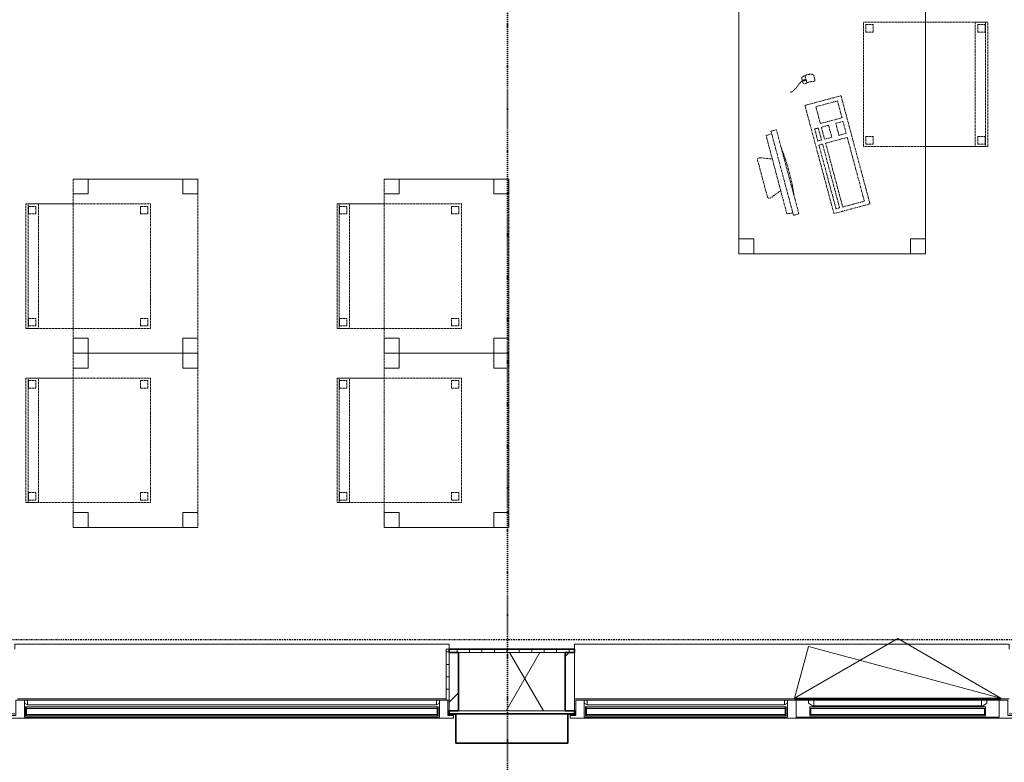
# Model space of a CAD drawing. Header units: millimetres. Extents: x -80560 to 110805, y -11020 to 52719.
# Tile 101 of 184: x 73642 to 77599, y 9506 to 12490. Entities that reach past the tile are written whole.
import ezdxf

# ---------------------------------------------------------------- set-up
doc = ezdxf.new("R2010")
doc.units = ezdxf.units.MM
for name, pattern in [('CENTER2', [20, 8, -4, 4, -4]), ('DASHDOT2', [8, 4, -2, 0, -2]), ('DASHED2', [6, 4, -2])]:
    doc.linetypes.add(name, pattern=pattern)
for name, color, linetype, lineweight in [('A-GENM', 13, 'Continuous', 18), ('A-GLAZ', 151, 'Continuous', 18), ('A-GLAZ-SILL', 1, 'Continuous', 18), ('A-WALL', 113, 'Continuous', 35), ('A-WALL-PATT', 111, 'Continuous', 35), ('G-ANNO-SYMB', 111, 'Continuous', 9), ('I-FURN', 30, 'Continuous', 18), ('S-GRID', 1, 'Continuous', 9)]:
    doc.layers.add(name, color=color, linetype=linetype, lineweight=lineweight)
pattern_1 = [(45, (0, 0), (-141.42136, 141.42136), [])]

# ---------------------------------------------------------------- blocks, each defined once
blk = doc.blocks.new('Basic Wall _ 41_WA_n3o_cladding_vertikaal_random_100mm_oorspronkelijk - ___-31301010-DO_01 eerste verdieping')
at = {"layer": 'A-WALL', "lineweight": 18}
for p, q in [((50468, 9701), (50473, 9701)), ((50468, 9699), (50500, 9699)), ((50950, 9699), (50982, 9699)), ((50977, 9701), (50982, 9701))]:
    blk.add_line(p, q, dxfattribs=at)
blk = doc.blocks.new('merk 1800 vast glas - std-31563602-DO_01 eerste verdieping')
at = {"layer": 'A-GLAZ'}
for p, q in [((-812, 0), (-890, 0)), ((-890, 0), (-890, -10)), ((-812, -4), (-812, 0)), ((890, 0), (812, 0)), ((812, 0), (812, -4)), ((890, -10), (890, 0)), ((-890, -10), (-868, -10)), ((-868, -10), (-868, -72)), ((-834, -72), (-834, -4)), ((-834, -4), (-812, -4)), ((812, -4), (834, -4)), ((834, -4), (834, -72)), ((868, -72), (868, -10)), ((868, -10), (890, -10)), ((-868, -72), (-834, -72)), ((834, -72), (868, -72))]:
    blk.add_line(p, q, dxfattribs=at)
at = {"layer": 'A-GLAZ-SILL'}
for p, q in [((812, 0), (-812, 0)), ((812, -4), (-812, -4))]:
    blk.add_line(p, q, dxfattribs=at)
blk = doc.blocks.new('NLRS_41_GM_WPB_spouwlat-SH_generiek_ISR - 235x38-V162-DO_01 eerste verdieping')
at = {"layer": 'A-GENM'}
h = blk.add_hatch(dxfattribs=at)
h.set_pattern_fill('FP_52', color=256, style=0, pattern_type=2)
h.set_pattern_definition(pattern_1)
h.paths.add_polyline_path([(50511, 9713), (50511, 9948), (50473, 9948), (50473, 9713)], flags=0)
for p, q in [((50511, 9948), (50473, 9948)), ((50473, 9948), (50473, 9713)), ((50511, 9713), (50511, 9948)), ((50473, 9713), (50511, 9713))]:
    blk.add_line(p, q, dxfattribs=at)
blk = doc.blocks.new('41_dagkanten_SH_generiek_ISR - 12x204_5-V163-DO_01 eerste verdieping')
at = {"layer": 'A-GENM'}
h = blk.add_hatch(dxfattribs=at)
h.set_pattern_fill('FP_53', color=256, style=0, pattern_type=2)
h.set_pattern_definition([(0, (0, 0), (0, 50), [])])
h.paths.add_polyline_path([(50466.3, 9756), (50473, 9756), (50473, 9960.5), (50461, 9960.5), (50461, 9756)], flags=0)
for p, q in [((50473, 9960.5), (50461, 9960.5)), ((50461, 9960.5), (50461, 9756)), ((50473, 9756), (50473, 9960.5)), ((50468, 9756), (50473, 9756))]:
    blk.add_line(p, q, dxfattribs=at)
blk = doc.blocks.new('NLRS_41_GM_WPB_spouwlat-SH_generiek_ISR - 235x38-V165-DO_01 eerste verdieping')
at = {"layer": 'A-GENM'}
h = blk.add_hatch(dxfattribs=at)
h.set_pattern_fill('FP_52', color=256, style=0, pattern_type=2)
h.set_pattern_definition(pattern_1)
h.paths.add_polyline_path([(50977, 9713), (50977, 9948), (50939, 9948), (50939, 9713)], flags=0)
for p, q in [((50977, 9948), (50939, 9948)), ((50939, 9948), (50939, 9713)), ((50977, 9713), (50977, 9948)), ((50939, 9713), (50977, 9713))]:
    blk.add_line(p, q, dxfattribs=at)
blk = doc.blocks.new('merk 1800 draaikiep - std-33586350-DO_01 eerste verdieping')
at = {"layer": 'A-GLAZ'}
for p, q in [((-868, 72), (-834, 72)), ((-868, 10), (-868, 72)), ((-834, 72), (-834, 4)), ((-17, 72), (17, 72)), ((-17, 4), (-17, 72)), ((17, 72), (17, 4)), ((834, 72), (868, 72)), ((834, 4), (834, 72)), ((868, 72), (868, 10)), ((-890, 10), (-868, 10)), ((-890, 0), (-890, 10)), ((-834, 4), (-812, 4)), ((-812, 4), (-812, 0)), ((-39, 4), (-17, 4)), ((-39, 0), (-39, 4)), ((17, 4), (39, 4)), ((39, 4), (39, 0)), ((812, 4), (834, 4)), ((812, 0), (812, 4)), ((868, 10), (890, 10)), ((890, 10), (890, 0)), ((-812, 0), (-890, 0)), ((39, 0), (-39, 0)), ((890, 0), (812, 0))]:
    blk.add_line(p, q, dxfattribs=at)
at = {"layer": 'A-GLAZ-SILL'}
for p, q in [((17, 72), (67, 72)), ((784, 72), (834, 72)), ((-812, 4), (-39, 4)), ((-812, 0), (-39, 0)), ((39, 4), (812, 4)), ((39, 0), (812, 0))]:
    blk.add_line(p, q, dxfattribs=at)
blk = doc.blocks.new('82_tafel1 - tafel 750x1500x700 2-30664861-DO_01 eerste verdieping')
at = {"layer": 'I-FURN', "linetype": 'DASHED2'}
for p, q in [((-750, -375), (-750, 375)), ((-750, 375), (750, 375)), ((750, 375), (-750, 375)), ((-750, 375), (-750, -375)), ((-750, 375), (-750, 315)), ((-690, 375), (-750, 375)), ((-690, 315), (-690, 375)), ((-690, 375), (690, 375)), ((-690, 375), (-690, 315)), ((690, 375), (690, 315)), ((690, 315), (690, 375)), ((750, 375), (690, 375)), ((750, 375), (750, -375)), ((750, -375), (750, 375)), ((750, 315), (750, 375)), ((-750, -315), (-750, 315)), ((-750, 315), (-690, 315)), ((-690, 315), (-750, 315)), ((690, 315), (750, 315)), ((750, 315), (690, 315)), ((750, 315), (750, -315)), ((-690, -315), (-750, -315)), ((-750, -315), (-690, -315)), ((-750, -315), (-750, -375)), ((-690, -375), (-690, -315)), ((-690, -315), (-690, -375)), ((750, -315), (690, -315)), ((690, -315), (690, -375)), ((690, -375), (690, -315)), ((690, -315), (750, -315)), ((750, -375), (750, -315)), ((750, -375), (-750, -375)), ((-750, -375), (750, -375)), ((-750, -375), (-690, -375)), ((690, -375), (-690, -375)), ((690, -375), (750, -375))]:
    blk.add_line(p, q, dxfattribs=at)
blk = doc.blocks.new('82_zitmeubel - stoel 500x500-V266-DO_01 eerste verdieping')
at = {"layer": 'I-FURN', "linetype": 'DASHED2'}
for p, q in [((-192.1, 263), (-192.1, 13)), ((-192.1, 254.1), (-192.1, 263)), ((307.9, 263), (-192.1, 263)), ((307.9, 263), (-192.1, 263)), ((-192.1, 213), (-192.1, 254.1)), ((-192.1, 254.1), (307.9, 254.1)), ((-182.1, 252), (-182.1, 224)), ((-182.1, 224), (-182.1, 252)), ((-153.1, 253), (-181.1, 253)), ((-181.1, 253), (-153.1, 253)), ((-152.1, 224), (-152.1, 252)), ((-152.1, 252), (-152.1, 224)), ((267.9, 252), (267.9, 224)), ((267.9, 224), (267.9, 252)), ((296.9, 253), (268.9, 253)), ((268.9, 253), (296.9, 253)), ((297.9, 224), (297.9, 252)), ((297.9, 252), (297.9, 224)), ((307.9, 13), (307.9, 263)), ((307.9, 263), (307.9, 254.1)), ((307.9, 254.1), (307.9, 213)), ((-192.1, 13), (-192.1, 213)), ((-192.1, 213), (307.9, 213)), ((-181.1, 223), (-153.1, 223)), ((-153.1, 223), (-181.1, 223)), ((268.9, 223), (296.9, 223)), ((296.9, 223), (268.9, 223)), ((307.9, 213), (307.9, 13)), ((-192.1, 13), (-192.1, -237)), ((-192.1, -237), (-192.1, 13)), ((307.9, -237), (307.9, 13)), ((307.9, 13), (307.9, -237)), ((-153.1, -197), (-181.1, -197)), ((-181.1, -197), (-153.1, -197)), ((296.9, -197), (268.9, -197)), ((268.9, -197), (296.9, -197)), ((307.9, -237), (-192.1, -237)), ((307.9, -237), (-192.1, -237)), ((-182.1, -198), (-182.1, -226)), ((-182.1, -226), (-182.1, -198)), ((-181.1, -227), (-153.1, -227)), ((-153.1, -227), (-181.1, -227)), ((-152.1, -226), (-152.1, -198)), ((-152.1, -198), (-152.1, -226)), ((267.9, -198), (267.9, -226)), ((267.9, -226), (267.9, -198)), ((268.9, -227), (296.9, -227)), ((296.9, -227), (268.9, -227)), ((297.9, -226), (297.9, -198)), ((297.9, -198), (297.9, -226))]:
    blk.add_line(p, q, dxfattribs=at)
for centre, start, end in [((-181.1, 252), 90, 180), ((-181.1, 252), 120, 180), ((-181.1, 252), 105, 120), ((-181.1, 252), 90, 105), ((-153.1, 252), 0, 90), ((-153.1, 252), 75, 90), ((-153.1, 252), 60, 75), ((-153.1, 252), 45, 60), ((-153.1, 252), 30, 45), ((-153.1, 252), 0, 30), ((268.9, 252), 90, 180), ((268.9, 252), 90, 180), ((296.9, 252), 0, 90), ((296.9, 252), 75, 90), ((296.9, 252), 60, 75), ((296.9, 252), 45, 60), ((296.9, 252), 30, 45), ((296.9, 252), 15, 30), ((296.9, 252), 0, 15), ((-181.1, 224), 180, 270), ((-181.1, 224), 180, 195), ((-181.1, 224), 195, 210), ((-181.1, 224), 210, 225), ((-181.1, 224), 225, 240), ((-181.1, 224), 240, 255), ((-181.1, 224), 255, 270), ((-153.1, 224), 270, 0), ((-153.1, 224), 270, 300), ((-153.1, 224), 300, 0), ((268.9, 224), 180, 270), ((268.9, 224), 180, 210), ((268.9, 224), 210, 240), ((268.9, 224), 240, 255), ((268.9, 224), 255, 270), ((296.9, 224), 270, 0), ((296.9, 224), 270, 285), ((296.9, 224), 285, 300), ((296.9, 224), 300, 315), ((296.9, 224), 315, 330), ((296.9, 224), 330, 345), ((296.9, 224), 345, 0), ((-181.1, -198), 90, 165), ((-181.1, -198), 90, 180), ((-181.1, -198), 165, 180), ((-153.1, -198), 75, 90), ((-153.1, -198), 75, 90), ((-153.1, -198), 45, 75), ((-153.1, -198), 15, 75), ((-153.1, -198), 0, 45), ((-153.1, -198), 0, 15), ((268.9, -198), 90, 180), ((268.9, -198), 150, 180), ((268.9, -198), 135, 150), ((268.9, -198), 120, 135), ((268.9, -198), 105, 120), ((268.9, -198), 90, 105), ((296.9, -198), 75, 90), ((296.9, -198), 0, 90), ((296.9, -198), 60, 75), ((296.9, -198), 45, 60), ((296.9, -198), 15, 45), ((296.9, -198), 0, 15), ((-181.1, -226), 180, 195), ((-181.1, -226), 180, 270), ((-181.1, -226), 195, 210), ((-181.1, -226), 210, 225), ((-181.1, -226), 225, 240), ((-181.1, -226), 240, 255), ((-181.1, -226), 255, 270), ((-153.1, -226), 270, 0), ((-153.1, -226), 270, 285), ((-153.1, -226), 285, 300), ((-153.1, -226), 300, 0), ((268.9, -226), 180, 195), ((268.9, -226), 180, 270), ((268.9, -226), 195, 210), ((268.9, -226), 210, 225), ((268.9, -226), 225, 270), ((296.9, -226), 270, 0), ((296.9, -226), 270, 315), ((296.9, -226), 315, 345), ((296.9, -226), 345, 0)]:
    blk.add_arc(centre, 1, start, end, dxfattribs=at)
blk = doc.blocks.new('82_computer - std-30664858-DO_01 eerste verdieping')
at = {"layer": 'I-FURN', "linetype": 'DASHED2'}
for p, q in [((-98.4, 380), (-80.4, 332.7)), ((61.6, 390.8), (-90.9, 390.8)), ((50.9, 332.3), (69, 380)), ((-179.7, 308.7), (-177.2, 333)), ((-177.2, 333), (148, 332.1)), ((148, 332.1), (150.3, 308.7)), ((-189.7, 308.7), (-189.7, 286.2)), ((160.3, 308.7), (-189.7, 308.7)), ((-189.7, 286.2), (160.3, 286.2)), ((160.3, 286.2), (160.3, 308.7)), ((-225, 150), (-225, 0)), ((225, 150), (-225, 150)), ((-208.5, 136.9), (-208.5, 121.9)), ((56.6, 136.9), (-208.5, 136.9)), ((-208.5, 121.9), (56.6, 121.9)), ((56.6, 121.9), (56.6, 136.9)), ((73.4, 136.9), (73.4, 121.9)), ((123.4, 136.9), (73.4, 136.9)), ((73.4, 121.9), (123.4, 121.9)), ((123.4, 121.9), (123.4, 136.9)), ((225, 0), (225, 150)), ((340.9, 118.9), (310.5, 118.9)), ((330.8, 134.6), (316.4, 134.6)), ((321.6, 131.6), (321.6, 121.9)), ((325.5, 131.6), (321.6, 131.6)), ((321.6, 121.9), (325.5, 121.9)), ((323.6, 131.6), (323.6, 134.6)), ((323.6, 118.9), (323.6, 121.9)), ((325.5, 121.9), (325.5, 131.6)), ((-208.5, 109), (-208.5, 19)), ((56.6, 109), (-208.5, 109)), ((56.6, 19), (56.6, 109)), ((73.4, 109), (73.4, 79)), ((123.4, 109), (73.4, 109)), ((123.4, 79), (123.4, 109)), ((138.4, 109), (138.4, 19)), ((208.4, 109), (138.4, 109)), ((208.4, 19), (208.4, 109)), ((316.4, 84.6), (330.8, 84.6)), ((73.4, 79), (123.4, 79)), ((73.4, 49), (73.4, 19)), ((123.4, 49), (73.4, 49)), ((123.4, 19), (123.4, 49)), ((-225, 0), (225, 0)), ((-208.5, 19), (56.6, 19)), ((73.4, 19), (123.4, 19)), ((138.4, 19), (208.4, 19))]:
    blk.add_line(p, q, dxfattribs=at)
for centre, radius, start, end in [((-90.9, 382.8), 8, 90, 200.814), ((61.6, 382.8), 8, 339.186, 90), ((-14.7, 1180.4), 900.1, 263.4513, 276.5487), ((316.4, 126.6), 8, 90, 180), ((261.6, 109.6), 49.8, 340.0126, 19.9874), ((330.8, 126.6), 8, 0, 90), ((292, 109.6), 49.8, 340.0126, 19.9874), ((316.4, 92.6), 8, 180, 270), ((330.8, 92.6), 8, 270, 360)]:
    blk.add_arc(centre, radius, start, end, dxfattribs=at)
blk.add_open_spline([(290.2, 192.8), (295.7, 164.5), (318.8, 151.1), (323.6, 134.6)], degree=3, dxfattribs=at)
blk = doc.blocks.new('82_tafel1 - tafel 500x700 2-30664860-DO_01 eerste verdieping')
at = {"layer": 'I-FURN', "linetype": 'DASHED2'}
for p, q in [((-350, -250), (-350, 250)), ((-350, 250), (350, 250)), ((350, 250), (-350, 250)), ((-350, 250), (-350, -250)), ((-350, 250), (-350, 190)), ((-290, 250), (-350, 250)), ((-290, 190), (-290, 250)), ((-290, 250), (290, 250)), ((-290, 250), (-290, 190)), ((290, 250), (290, 190)), ((290, 190), (290, 250)), ((350, 250), (290, 250)), ((350, 250), (350, -250)), ((350, -250), (350, 250)), ((350, 190), (350, 250)), ((-350, -190), (-350, 190)), ((-350, 190), (-290, 190)), ((-290, 190), (-350, 190)), ((290, 190), (350, 190)), ((350, 190), (290, 190)), ((350, 190), (350, -190)), ((-290, -190), (-350, -190)), ((-350, -190), (-290, -190)), ((-350, -190), (-350, -250)), ((-290, -250), (-290, -190)), ((-290, -190), (-290, -250)), ((350, -190), (290, -190)), ((290, -190), (290, -250)), ((290, -250), (290, -190)), ((290, -190), (350, -190)), ((350, -250), (350, -190)), ((350, -250), (-350, -250)), ((-350, -250), (350, -250)), ((-350, -250), (-290, -250)), ((290, -250), (-290, -250)), ((290, -250), (350, -250))]:
    blk.add_line(p, q, dxfattribs=at)
blk = doc.blocks.new('82_zitmeubel - stoel 500x500-V275-DO_01 eerste verdieping')
at = {"layer": 'I-FURN', "linetype": 'DASHED2'}
for p, q in [((-192.1, 263), (-192.1, 73)), ((-192.1, 254.1), (-192.1, 263)), ((307.9, 263), (-192.1, 263)), ((307.9, 263), (-192.1, 263)), ((-192.1, 213), (-192.1, 254.1)), ((-192.1, 254.1), (307.9, 254.1)), ((-182.1, 252), (-182.1, 224)), ((-182.1, 224), (-182.1, 252)), ((-153.1, 253), (-181.1, 253)), ((-181.1, 253), (-153.1, 253)), ((-152.1, 224), (-152.1, 252)), ((-152.1, 252), (-152.1, 224)), ((267.9, 252), (267.9, 224)), ((267.9, 224), (267.9, 252)), ((296.9, 253), (268.9, 253)), ((268.9, 253), (296.9, 253)), ((297.9, 224), (297.9, 252)), ((297.9, 252), (297.9, 224)), ((307.9, 73), (307.9, 263)), ((307.9, 263), (307.9, 254.1)), ((307.9, 254.1), (307.9, 213)), ((-192.1, 73), (-192.1, 213)), ((-192.1, 213), (307.9, 213)), ((-181.1, 223), (-153.1, 223)), ((-153.1, 223), (-181.1, 223)), ((268.9, 223), (296.9, 223)), ((296.9, 223), (268.9, 223)), ((307.9, 213), (307.9, 73)), ((-192.1, 73), (-192.1, -237)), ((-192.1, -237), (-192.1, 73)), ((307.9, -237), (307.9, 73)), ((307.9, 73), (307.9, -237)), ((-153.1, -197), (-181.1, -197)), ((-181.1, -197), (-153.1, -197)), ((296.9, -197), (268.9, -197)), ((268.9, -197), (296.9, -197)), ((307.9, -237), (-192.1, -237)), ((307.9, -237), (-192.1, -237)), ((-182.1, -198), (-182.1, -226)), ((-182.1, -226), (-182.1, -198)), ((-181.1, -227), (-153.1, -227)), ((-153.1, -227), (-181.1, -227)), ((-152.1, -226), (-152.1, -198)), ((-152.1, -198), (-152.1, -226)), ((267.9, -198), (267.9, -226)), ((267.9, -226), (267.9, -198)), ((268.9, -227), (296.9, -227)), ((296.9, -227), (268.9, -227)), ((297.9, -226), (297.9, -198)), ((297.9, -198), (297.9, -226))]:
    blk.add_line(p, q, dxfattribs=at)
for centre, start, end in [((-181.1, 252), 90, 180), ((-181.1, 252), 120, 180), ((-181.1, 252), 90, 120), ((-153.1, 252), 0, 90), ((-153.1, 252), 45, 90), ((-153.1, 252), 30, 45), ((-153.1, 252), 15, 30), ((-153.1, 252), 0, 15), ((268.9, 252), 90, 180), ((268.9, 252), 150, 165), ((268.9, 252), 165, 180), ((268.9, 252), 135, 150), ((268.9, 252), 90, 135), ((296.9, 252), 0, 90), ((296.9, 252), 45, 90), ((296.9, 252), 30, 45), ((296.9, 252), 0, 30), ((-181.1, 224), 180, 270), ((-181.1, 224), 180, 195), ((-181.1, 224), 195, 255), ((-181.1, 224), 255, 270), ((-153.1, 224), 270, 0), ((-153.1, 224), 270, 315), ((-153.1, 224), 315, 330), ((-153.1, 224), 330, 0), ((268.9, 224), 180, 270), ((268.9, 224), 180, 195), ((268.9, 224), 195, 210), ((268.9, 224), 210, 255), ((268.9, 224), 255, 270), ((296.9, 224), 270, 0), ((296.9, 224), 270, 0), ((-181.1, -198), 90, 180), ((-181.1, -198), 120, 180), ((-181.1, -198), 90, 120), ((-153.1, -198), 0, 90), ((-153.1, -198), 0, 90), ((268.9, -198), 120, 180), ((268.9, -198), 135, 180), ((268.9, -198), 90, 135), ((268.9, -198), 90, 120), ((296.9, -198), 30, 90), ((296.9, -198), 0, 90), ((296.9, -198), 0, 30), ((-181.1, -226), 180, 270), ((-181.1, -226), 180, 270), ((-153.1, -226), 270, 0), ((-153.1, -226), 270, 0), ((268.9, -226), 180, 270), ((268.9, -226), 180, 270), ((296.9, -226), 270, 0), ((296.9, -226), 270, 0)]:
    blk.add_arc(centre, 1, start, end, dxfattribs=at)
blk = doc.blocks.new('82_zitmeubel - stoel 500x500-V276-DO_01 eerste verdieping')
at = {"layer": 'I-FURN', "linetype": 'DASHED2'}
for p, q in [((-192.1, 263), (-192.1, 73)), ((-192.1, 254.1), (-192.1, 263)), ((307.9, 263), (-192.1, 263)), ((307.9, 263), (-192.1, 263)), ((-192.1, 213), (-192.1, 254.1)), ((-192.1, 254.1), (307.9, 254.1)), ((-182.1, 252), (-182.1, 224)), ((-182.1, 224), (-182.1, 252)), ((-153.1, 253), (-181.1, 253)), ((-181.1, 253), (-153.1, 253)), ((-152.1, 224), (-152.1, 252)), ((-152.1, 252), (-152.1, 224)), ((267.9, 252), (267.9, 224)), ((267.9, 224), (267.9, 252)), ((296.9, 253), (268.9, 253)), ((268.9, 253), (296.9, 253)), ((297.9, 224), (297.9, 252)), ((297.9, 252), (297.9, 224)), ((307.9, 73), (307.9, 263)), ((307.9, 263), (307.9, 254.1)), ((307.9, 254.1), (307.9, 213)), ((-192.1, 73), (-192.1, 213)), ((-192.1, 213), (307.9, 213)), ((-181.1, 223), (-153.1, 223)), ((-153.1, 223), (-181.1, 223)), ((268.9, 223), (296.9, 223)), ((296.9, 223), (268.9, 223)), ((307.9, 213), (307.9, 73)), ((-192.1, 73), (-192.1, -237)), ((-192.1, -237), (-192.1, 73)), ((307.9, -237), (307.9, 73)), ((307.9, 73), (307.9, -237)), ((-153.1, -197), (-181.1, -197)), ((-181.1, -197), (-153.1, -197)), ((296.9, -197), (268.9, -197)), ((268.9, -197), (296.9, -197)), ((307.9, -237), (-192.1, -237)), ((307.9, -237), (-192.1, -237)), ((-182.1, -198), (-182.1, -226)), ((-182.1, -226), (-182.1, -198)), ((-181.1, -227), (-153.1, -227)), ((-153.1, -227), (-181.1, -227)), ((-152.1, -226), (-152.1, -198)), ((-152.1, -198), (-152.1, -226)), ((267.9, -198), (267.9, -226)), ((267.9, -226), (267.9, -198)), ((268.9, -227), (296.9, -227)), ((296.9, -227), (268.9, -227)), ((297.9, -226), (297.9, -198)), ((297.9, -198), (297.9, -226))]:
    blk.add_line(p, q, dxfattribs=at)
for centre, start, end in [((-181.1, 252), 90, 180), ((-181.1, 252), 120, 180), ((-181.1, 252), 90, 120), ((-153.1, 252), 0, 90), ((-153.1, 252), 0, 90), ((268.9, 252), 90, 180), ((268.9, 252), 150, 165), ((268.9, 252), 165, 180), ((268.9, 252), 135, 150), ((268.9, 252), 90, 135), ((296.9, 252), 0, 90), ((296.9, 252), 45, 90), ((296.9, 252), 0, 45), ((-181.1, 224), 180, 270), ((-181.1, 224), 180, 255), ((-181.1, 224), 255, 270), ((-153.1, 224), 270, 0), ((-153.1, 224), 270, 315), ((-153.1, 224), 315, 0), ((268.9, 224), 180, 270), ((268.9, 224), 180, 195), ((268.9, 224), 195, 210), ((268.9, 224), 210, 270), ((296.9, 224), 270, 0), ((296.9, 224), 270, 0), ((-181.1, -198), 90, 180), ((-181.1, -198), 150, 165), ((-181.1, -198), 165, 180), ((-181.1, -198), 90, 150), ((-153.1, -198), 15, 90), ((-153.1, -198), 0, 90), ((-153.1, -198), 0, 15), ((268.9, -198), 90, 180), ((268.9, -198), 135, 180), ((268.9, -198), 90, 135), ((296.9, -198), 30, 90), ((296.9, -198), 0, 90), ((296.9, -198), 0, 30), ((-181.1, -226), 180, 270), ((-181.1, -226), 180, 270), ((-153.1, -226), 270, 0), ((-153.1, -226), 270, 0), ((268.9, -226), 180, 270), ((268.9, -226), 180, 270), ((296.9, -226), 270, 0), ((296.9, -226), 270, 0)]:
    blk.add_arc(centre, 1, start, end, dxfattribs=at)
blk = doc.blocks.new('82_zitmeubel - stoel 500x500-V277-DO_01 eerste verdieping')
at = {"layer": 'I-FURN', "linetype": 'DASHED2'}
for p, q in [((-192.1, 263), (-192.1, 73)), ((-192.1, 254.1), (-192.1, 263)), ((307.9, 263), (-192.1, 263)), ((307.9, 263), (-192.1, 263)), ((-192.1, 213), (-192.1, 254.1)), ((-192.1, 254.1), (307.9, 254.1)), ((-182.1, 252), (-182.1, 224)), ((-182.1, 224), (-182.1, 252)), ((-153.1, 253), (-181.1, 253)), ((-181.1, 253), (-153.1, 253)), ((-152.1, 224), (-152.1, 252)), ((-152.1, 252), (-152.1, 224)), ((267.9, 252), (267.9, 224)), ((267.9, 224), (267.9, 252)), ((296.9, 253), (268.9, 253)), ((268.9, 253), (296.9, 253)), ((297.9, 224), (297.9, 252)), ((297.9, 252), (297.9, 224)), ((307.9, 73), (307.9, 263)), ((307.9, 263), (307.9, 254.1)), ((307.9, 254.1), (307.9, 213)), ((-192.1, 73), (-192.1, 213)), ((-192.1, 213), (307.9, 213)), ((-181.1, 223), (-153.1, 223)), ((-153.1, 223), (-181.1, 223)), ((268.9, 223), (296.9, 223)), ((296.9, 223), (268.9, 223)), ((307.9, 213), (307.9, 73)), ((-192.1, 73), (-192.1, -237)), ((-192.1, -237), (-192.1, 73)), ((307.9, -237), (307.9, 73)), ((307.9, 73), (307.9, -237)), ((-153.1, -197), (-181.1, -197)), ((-181.1, -197), (-153.1, -197)), ((296.9, -197), (268.9, -197)), ((268.9, -197), (296.9, -197)), ((307.9, -237), (-192.1, -237)), ((307.9, -237), (-192.1, -237)), ((-182.1, -198), (-182.1, -226)), ((-182.1, -226), (-182.1, -198)), ((-181.1, -227), (-153.1, -227)), ((-153.1, -227), (-181.1, -227)), ((-152.1, -226), (-152.1, -198)), ((-152.1, -198), (-152.1, -226)), ((267.9, -198), (267.9, -226)), ((267.9, -226), (267.9, -198)), ((268.9, -227), (296.9, -227)), ((296.9, -227), (268.9, -227)), ((297.9, -226), (297.9, -198)), ((297.9, -198), (297.9, -226))]:
    blk.add_line(p, q, dxfattribs=at)
for centre, start, end in [((-181.1, 252), 90, 180), ((-181.1, 252), 120, 180), ((-181.1, 252), 90, 120), ((-153.1, 252), 0, 90), ((-153.1, 252), 75, 90), ((-153.1, 252), 45, 75), ((-153.1, 252), 30, 45), ((-153.1, 252), 15, 30), ((-153.1, 252), 0, 15), ((268.9, 252), 90, 180), ((268.9, 252), 150, 165), ((268.9, 252), 165, 180), ((268.9, 252), 135, 150), ((268.9, 252), 90, 135), ((296.9, 252), 0, 90), ((296.9, 252), 60, 90), ((296.9, 252), 45, 60), ((296.9, 252), 0, 45), ((-181.1, 224), 180, 270), ((-181.1, 224), 180, 270), ((-153.1, 224), 270, 0), ((-153.1, 224), 270, 285), ((-153.1, 224), 285, 330), ((-153.1, 224), 330, 0), ((268.9, 224), 180, 270), ((268.9, 224), 180, 195), ((268.9, 224), 195, 210), ((268.9, 224), 210, 240), ((268.9, 224), 240, 255), ((268.9, 224), 255, 270), ((296.9, 224), 270, 0), ((296.9, 224), 270, 315), ((296.9, 224), 315, 0), ((-181.1, -198), 90, 180), ((-181.1, -198), 135, 180), ((-181.1, -198), 90, 135), ((-153.1, -198), 75, 90), ((-153.1, -198), 0, 90), ((-153.1, -198), 60, 75), ((-153.1, -198), 45, 60), ((-153.1, -198), 30, 45), ((-153.1, -198), 0, 30), ((268.9, -198), 90, 180), ((268.9, -198), 135, 180), ((268.9, -198), 90, 135), ((296.9, -198), 75, 90), ((296.9, -198), 0, 90), ((296.9, -198), 0, 75), ((-181.1, -226), 180, 195), ((-181.1, -226), 180, 270), ((-181.1, -226), 195, 270), ((-153.1, -226), 270, 0), ((-153.1, -226), 270, 285), ((-153.1, -226), 285, 330), ((-153.1, -226), 330, 345), ((-153.1, -226), 345, 0), ((268.9, -226), 180, 210), ((268.9, -226), 180, 270), ((268.9, -226), 210, 225), ((268.9, -226), 225, 270), ((296.9, -226), 270, 0), ((296.9, -226), 270, 285), ((296.9, -226), 285, 0)]:
    blk.add_arc(centre, 1, start, end, dxfattribs=at)
blk = doc.blocks.new('82_zitmeubel - stoel 500x500-V278-DO_01 eerste verdieping')
at = {"layer": 'I-FURN', "linetype": 'DASHED2'}
for p, q in [((-192.1, 263), (-192.1, 73)), ((-192.1, 254.1), (-192.1, 263)), ((307.9, 263), (-192.1, 263)), ((307.9, 263), (-192.1, 263)), ((-192.1, 213), (-192.1, 254.1)), ((-192.1, 254.1), (307.9, 254.1)), ((-182.1, 252), (-182.1, 224)), ((-182.1, 224), (-182.1, 252)), ((-153.1, 253), (-181.1, 253)), ((-181.1, 253), (-153.1, 253)), ((-152.1, 224), (-152.1, 252)), ((-152.1, 252), (-152.1, 224)), ((267.9, 252), (267.9, 224)), ((267.9, 224), (267.9, 252)), ((296.9, 253), (268.9, 253)), ((268.9, 253), (296.9, 253)), ((297.9, 224), (297.9, 252)), ((297.9, 252), (297.9, 224)), ((307.9, 73), (307.9, 263)), ((307.9, 263), (307.9, 254.1)), ((307.9, 254.1), (307.9, 213)), ((-192.1, 73), (-192.1, 213)), ((-192.1, 213), (307.9, 213)), ((-181.1, 223), (-153.1, 223)), ((-153.1, 223), (-181.1, 223)), ((268.9, 223), (296.9, 223)), ((296.9, 223), (268.9, 223)), ((307.9, 213), (307.9, 73)), ((-192.1, 73), (-192.1, -237)), ((-192.1, -237), (-192.1, 73)), ((307.9, -237), (307.9, 73)), ((307.9, 73), (307.9, -237)), ((-153.1, -197), (-181.1, -197)), ((-181.1, -197), (-153.1, -197)), ((296.9, -197), (268.9, -197)), ((268.9, -197), (296.9, -197)), ((307.9, -237), (-192.1, -237)), ((307.9, -237), (-192.1, -237)), ((-182.1, -198), (-182.1, -226)), ((-182.1, -226), (-182.1, -198)), ((-181.1, -227), (-153.1, -227)), ((-153.1, -227), (-181.1, -227)), ((-152.1, -226), (-152.1, -198)), ((-152.1, -198), (-152.1, -226)), ((267.9, -198), (267.9, -226)), ((267.9, -226), (267.9, -198)), ((268.9, -227), (296.9, -227)), ((296.9, -227), (268.9, -227)), ((297.9, -226), (297.9, -198)), ((297.9, -198), (297.9, -226))]:
    blk.add_line(p, q, dxfattribs=at)
for centre, start, end in [((-181.1, 252), 90, 180), ((-181.1, 252), 120, 180), ((-181.1, 252), 90, 120), ((-153.1, 252), 0, 90), ((-153.1, 252), 0, 90), ((268.9, 252), 90, 180), ((268.9, 252), 150, 165), ((268.9, 252), 165, 180), ((268.9, 252), 135, 150), ((268.9, 252), 120, 135), ((268.9, 252), 105, 120), ((268.9, 252), 90, 105), ((296.9, 252), 0, 90), ((296.9, 252), 45, 90), ((296.9, 252), 0, 45), ((-181.1, 224), 180, 270), ((-181.1, 224), 180, 270), ((-153.1, 224), 270, 0), ((-153.1, 224), 270, 0), ((268.9, 224), 180, 270), ((268.9, 224), 180, 195), ((268.9, 224), 195, 210), ((268.9, 224), 210, 270), ((296.9, 224), 270, 0), ((296.9, 224), 270, 0), ((-181.1, -198), 90, 180), ((-181.1, -198), 135, 165), ((-181.1, -198), 165, 180), ((-181.1, -198), 90, 135), ((-153.1, -198), 0, 90), ((-153.1, -198), 0, 90), ((268.9, -198), 90, 180), ((268.9, -198), 135, 180), ((268.9, -198), 90, 135), ((296.9, -198), 0, 90), ((296.9, -198), 0, 90), ((-181.1, -226), 180, 195), ((-181.1, -226), 180, 270), ((-181.1, -226), 195, 210), ((-181.1, -226), 210, 225), ((-181.1, -226), 225, 270), ((-153.1, -226), 270, 0), ((-153.1, -226), 270, 285), ((-153.1, -226), 285, 330), ((-153.1, -226), 330, 345), ((-153.1, -226), 345, 0), ((268.9, -226), 180, 270), ((268.9, -226), 180, 270), ((296.9, -226), 270, 0), ((296.9, -226), 270, 0)]:
    blk.add_arc(centre, 1, start, end, dxfattribs=at)
blk = doc.blocks.new('30_n3o_RT72_glas met glaslat - Type 1-33586359-DO_01 eerste verdieping')
at = {"layer": 'A-GENM'}
for points in [[(-403.5, 41), (-403.5, 35), (403.5, 35), (403.5, 41), (164.3, 41)], [(-403.5, 11), (-403.5, 5), (403.5, 5), (403.5, 11), (164.3, 11)]]:
    blk.add_hatch(color=256, dxfattribs=at).paths.add_polyline_path(points, flags=0)
for p, q in [((403.5, 41), (-403.5, 41)), ((-403.5, 41), (-403.5, 35)), ((-399.5, 41), (-403.5, 41)), ((-403.5, 41), (-403.5, 5)), ((-399.5, 5), (-399.5, 41)), ((403.5, 41), (399.5, 41)), ((399.5, 41), (399.5, 5)), ((403.5, 35), (403.5, 41)), ((403.5, 5), (403.5, 41)), ((-403.5, 35), (403.5, 35)), ((403.5, 11), (-403.5, 11)), ((-403.5, 11), (-403.5, 5)), ((-403.5, 5), (403.5, 5)), ((-403.5, 5), (-399.5, 5)), ((399.5, 5), (403.5, 5)), ((403.5, 5), (403.5, 11))]:
    blk.add_line(p, q, dxfattribs=at)
blk = doc.blocks.new('31_n3o_RT72_raam binnensponning_771017_v3 - Type 1-33586363-DO_01 eerste verdieping')
at = {"layer": 'A-GENM'}
for p, q in [((-396.53, 76), (-414.5, 76)), ((-414.5, 76), (-414.5, 72)), ((-414.5, 72), (-396.5, 72)), ((-396.5, 72), (-396.53, 76)), ((396.53, 76), (-396.53, 76)), ((-396.53, 76), (-396.5, 72)), ((-396.5, 72), (396.5, 72)), ((396.5, 72), (396.53, 76)), ((396.53, 76), (396.5, 72)), ((396.5, 72), (414.5, 72)), ((414.5, 76), (396.53, 76)), ((414.5, 72), (414.5, 76))]:
    blk.add_line(p, q, dxfattribs=at)
blk = doc.blocks.new('Mobility Plan Swing v2 - Mobility Plan Swing v2-33586372-DO_01 eerste verdieping')
at = {"layer": 'A-GENM'}
for p, q in [((-414.5, 0), (359, -207.2)), ((-414.5, 0), (0, -239.3)), ((0, -239.3), (414.5, 0)), ((414.5, 0), (359, -207.2))]:
    blk.add_line(p, q, dxfattribs=at)
blk = doc.blocks.new('DPWP_30_n3o_RT72_glas met glaslat Frame1 - Type 1-33586362-DO_01 eerste verdieping')
at = {"layer": 'A-GENM'}
for p, q in [((-396.5, 27), (-408.5, 27)), ((-408.5, 15), (-396.5, 7.8)), ((396.5, 27), (-396.5, 27)), ((-396.5, 27), (-396.5, 7.8)), ((-396.5, 7.8), (-396.5, 27)), ((-396.5, 7.8), (396.5, 7.8)), ((396.5, 7.8), (396.5, 27)), ((408.5, 27), (396.5, 27)), ((396.5, 27), (396.5, 7.8)), ((396.5, 7.8), (408.5, 15))]:
    blk.add_line(p, q, dxfattribs=at)
blk = doc.blocks.new('30_n3o_RT72_glas met glaslat - Type 1-33586368-DO_01 eerste verdieping')
at = {"layer": 'A-GENM'}
for points in [[(-99.3, 41), (-353.5, 41), (-353.5, 35), (353.5, 35), (353.5, 41), (194.3, 41)], [(-99.3, 11), (-353.5, 11), (-353.5, 5), (353.5, 5), (353.5, 11), (194.3, 11)]]:
    blk.add_hatch(color=256, dxfattribs=at).paths.add_polyline_path(points, flags=0)
for p, q in [((-353.5, 35), (-353.5, 41)), ((-353.5, 41), (353.5, 41)), ((353.5, 35), (353.5, 41)), ((353.5, 35), (-353.5, 35)), ((-353.5, 11), (-353.5, 35)), ((-353.5, 5), (-353.5, 11)), ((-353.5, 11), (353.5, 11)), ((353.5, 5), (-353.5, 5)), ((-349.5, 35), (-349.5, 11)), ((-0.5, 0), (0.5, 0)), ((349.5, 11), (349.5, 35)), ((353.5, 35), (353.5, 11)), ((353.5, 5), (353.5, 11))]:
    blk.add_line(p, q, dxfattribs=at)
blk = doc.blocks.new('DPWP_30_n3o_RT72_glas met glaslat Frame1 - Type 1-33586371-DO_01 eerste verdieping')
at = {"layer": 'A-GENM'}
for p, q in [((-358.5, 27), (-336.5, 27)), ((-358.5, 15), (-358.5, 27)), ((-341.817, 5), (-358.5, 15)), ((-336.5, 5), (-341.817, 5)), ((-336.5, 27), (336.5, 27)), ((-336.5, 27), (-336.5, 5)), ((-336.5, 5), (336.5, 5)), ((336.5, 5), (336.5, 27)), ((336.5, 27), (358.5, 27)), ((341.817, 5), (336.5, 5)), ((358.5, 15), (341.817, 5)), ((358.5, 27), (358.5, 15))]:
    blk.add_line(p, q, dxfattribs=at)
blk = doc.blocks.new('30_n3o_RT72_glas met glaslat - Type 1-33604115-DO_01 eerste verdieping')
at = {"layer": 'A-GENM'}
for points in [[(416.3, -11), (829, -11), (829, -5), (-829, -5), (-829, -11), (-171, -11)], [(416.3, -41), (829, -41), (829, -35), (-829, -35), (-829, -41), (-171, -41)]]:
    blk.add_hatch(color=256, dxfattribs=at).paths.add_polyline_path(points, flags=0)
for p, q in [((829, -5), (-829, -5)), ((-829, -5), (-829, -11)), ((-825, -5), (-829, -5)), ((-829, -5), (-829, -41)), ((-829, -11), (829, -11)), ((829, -35), (-829, -35)), ((-829, -35), (-829, -41)), ((-825, -41), (-825, -5)), ((829, -5), (825, -5)), ((825, -5), (825, -41)), ((829, -11), (829, -5)), ((829, -41), (829, -5)), ((829, -41), (829, -35)), ((-829, -41), (829, -41)), ((-829, -41), (-825, -41)), ((825, -41), (829, -41))]:
    blk.add_line(p, q, dxfattribs=at)
blk = doc.blocks.new('DPWP_30_n3o_RT72_glas met glaslat Frame1 - Type 1-33604118-DO_01 eerste verdieping')
at = {"layer": 'A-GENM'}
for p, q in [((-822, -7.8), (-834, -15)), ((-834, -27), (-822, -27)), ((822, -7.8), (-822, -7.8)), ((-822, -7.8), (-822, -27)), ((-822, -27), (-822, -7.8)), ((-822, -27), (822, -27)), ((822, -27), (822, -7.8)), ((834, -15), (822, -7.8)), ((822, -7.8), (822, -27)), ((822, -27), (834, -27))]:
    blk.add_line(p, q, dxfattribs=at)
blk = doc.blocks.new('NLRS_42_GM_ISR_vensterbank_kunststeen-SH_generiek_ISR - 220x20-V371-DO_01 eerste verdieping')
at = {"layer": 'A-GENM'}
for p, q in [((-873, 199.5), (-873, 220)), ((-873, 220), (873, 220)), ((873, 220), (873, 199.5)), ((11, 0), (-873, 0)), ((873, 0), (840, 0))]:
    blk.add_line(p, q, dxfattribs=at)
blk = doc.blocks.new('NLRS_42_GM_ISR_vensterbank_kunststeen-SH_generiek_ISR - 220x20-V372-DO_01 eerste verdieping')
at = {"layer": 'A-GENM'}
for p, q in [((-873, 199.5), (-873, 220)), ((-873, 220), (873, 220)), ((873, 220), (873, 199.5)), ((861, 0), (-861, 0))]:
    blk.add_line(p, q, dxfattribs=at)

msp = doc.modelspace()

# ---------------------------------------------------------------- hatches: boundary and pattern name
at = {"layer": 'A-WALL-PATT', "lineweight": 18}
h = msp.add_hatch(dxfattribs=at)
h.set_pattern_fill('FP_2', color=256, style=0, pattern_type=2)
h.set_pattern_definition([(60, (24894.82, 0), (-274.963, 158.75), []), (120, (24894.82, 0), (-274.963, -158.75), [])])
h.paths.add_polyline_path([(89331.8, 9713), (89331.8, 9948), (88455.8, 9948), (88455.8, 9713), (88870.1, 9713)], flags=0)
h.paths.add_polyline_path([(83933.8, 9713), (83933.8, 9948), (81705.8, 9948), (81705.8, 9713), (83877.6, 9713)], flags=0)
h.paths.add_polyline_path([(78885.2, 9713), (78983.8, 9713), (78983.8, 9948), (77655.8, 9948), (77655.8, 9713), (78297.9, 9713)], flags=0)
h.paths.add_polyline_path([(75833.8, 9713), (75833.8, 9948), (75405.8, 9948), (75405.8, 9713), (75654.8, 9713)], flags=0)
h.paths.add_polyline_path([(73583.8, 9713), (73583.8, 9948), (71805.8, 9948), (71805.8, 9713), (72424.4, 9713)], flags=0)
h.paths.add_polyline_path([(69983.8, 9713), (69983.8, 9948), (69105.8, 9948), (69105.8, 9713), (69487.7, 9713)], flags=0)
h.paths.add_polyline_path([(68183.8, 9713), (68183.8, 9948), (66855.8, 9948), (66855.8, 9713), (67725.7, 9713)], flags=0)
h.paths.add_polyline_path([(64789, 9713), (65033.8, 9713), (65033.8, 9948), (63705.8, 9948), (63705.8, 9713), (64201.6, 9713)], flags=0)
h.paths.add_polyline_path([(62783.8, 9713), (62783.8, 9948), (61455.8, 9948), (61455.8, 9713), (62733.3, 9713)], flags=0)
h.paths.add_polyline_path([(60533.8, 9713), (60533.8, 9948), (60105.8, 9948), (60105.8, 9713), (60383.9, 9713)], flags=0)
h.paths.add_polyline_path([(57383.8, 9713), (57383.8, 9948), (55005.9, 9948), (55005.9, 9713), (57153.5, 9713)], flags=0)
h.paths.add_polyline_path([(53923.1, 9713), (54083.9, 9713), (54083.9, 9948), (53355.8, 9948), (53355.8, 9713), (53629.4, 9713)], flags=0)
h.paths.add_polyline_path([(52433.8, 9713), (52433.8, 9948), (50655.8, 9948), (50655.8, 9713), (51867.4, 9713)], flags=0)
h.paths.add_polyline_path([(45994, 9713), (46133.8, 9713), (46133.8, 9948), (43905.8, 9948), (43905.8, 9713), (45406.6, 9713)], flags=0)
h.paths.add_polyline_path([(40707.9, 9713), (41183.8, 9713), (41183.8, 9948), (37242.8, 9948), (37242.8, 9713), (39533.2, 9713)], flags=0)
h = msp.add_hatch(dxfattribs=at)
h.set_pattern_fill('FP_67', color=256, angle=90, style=0, pattern_type=2)
h.set_pattern_definition([(90, (63299.57, 9701), (-50, -2e-13), [])])
h.paths.add_polyline_path([(88455.8, 9948), (89096.8, 9948), (89096.8, 9960.5), (88417.8, 9960.5), (88417.8, 9948)], flags=0)
h.paths.add_polyline_path([(83971.8, 9948), (83971.8, 9960.5), (81667.8, 9960.5), (81667.8, 9948), (83933.8, 9948)], flags=0)
h.paths.add_polyline_path([(78983.8, 9948), (79021.8, 9948), (79021.8, 9960.5), (77617.8, 9960.5), (77617.8, 9948), (78885.2, 9948)], flags=0)
h.paths.add_polyline_path([(75871.8, 9948), (75871.8, 9960.5), (75367.8, 9960.5), (75367.8, 9948), (75833.8, 9948)], flags=0)
h.paths.add_polyline_path([(73599.1, 9948), (73621.8, 9948), (73621.8, 9960.5), (71767.8, 9960.5), (71767.8, 9948), (73583.8, 9948)], flags=0)
h.paths.add_polyline_path([(69105.8, 9948), (70021.8, 9948), (70021.8, 9960.5), (69067.8, 9960.5), (69067.8, 9948)], flags=0)
h.paths.add_polyline_path([(68221.8, 9948), (68221.8, 9960.5), (66817.8, 9960.5), (66817.8, 9948), (68183.8, 9948)], flags=0)
h.paths.add_polyline_path([(64201.6, 9948), (65071.8, 9948), (65071.8, 9960.5), (63667.8, 9960.5), (63667.8, 9948), (63705.8, 9948)], flags=0)
h.paths.add_polyline_path([(62821.8, 9948), (62821.8, 9960.5), (61417.8, 9960.5), (61417.8, 9948), (62783.8, 9948)], flags=0)
h.paths.add_polyline_path([(60105.8, 9948), (60571.8, 9948), (60571.8, 9960.5), (60067.8, 9960.5), (60067.8, 9948), (60090.2, 9948)], flags=0)
h.paths.add_polyline_path([(57383.8, 9948), (57421.8, 9948), (57421.8, 9960.5), (54967.9, 9960.5), (54967.9, 9948), (57153.5, 9948)], flags=0)
h.paths.add_polyline_path([(53923.1, 9948), (54121.9, 9948), (54121.9, 9960.5), (53317.8, 9960.5), (53317.8, 9948), (53629.4, 9948)], flags=0)
h.paths.add_polyline_path([(52454.8, 9948), (52471.8, 9948), (52471.8, 9960.5), (50617.8, 9960.5), (50617.8, 9948), (52433.8, 9948)], flags=0)
h.paths.add_polyline_path([(46171.8, 9948), (46171.8, 9960.5), (43867.8, 9960.5), (43867.8, 9948), (46133.8, 9948)], flags=0)
h.paths.add_polyline_path([(40707.9, 9948), (41221.8, 9948), (41221.8, 9960.5), (37255.3, 9960.5), (37255.3, 9948), (39533.2, 9948)], flags=0)
h = msp.add_hatch(dxfattribs=at)
h.set_pattern_fill('FP_66', color=256, style=0, pattern_type=2)
h.set_pattern_definition([(0, (63299.57, 9701), (2e-14, 50), [])])
h.paths.add_polyline_path([(89343.8, 9701), (89343.8, 9713), (88417.8, 9713), (88417.8, 9701), (88870.1, 9701)], flags=0)
h.paths.add_polyline_path([(83971.8, 9701), (83971.8, 9713), (81667.8, 9713), (81667.8, 9701), (83877.6, 9701)], flags=0)
h.paths.add_polyline_path([(79021.8, 9701), (79021.8, 9713), (77617.8, 9713), (77617.8, 9701), (78885.2, 9701)], flags=0)
h.paths.add_polyline_path([(75367.8, 9701), (75871.8, 9701), (75871.8, 9713), (75367.8, 9713)], flags=0)
h.paths.add_polyline_path([(73621.8, 9701), (73621.8, 9713), (71767.8, 9713), (71767.8, 9701), (73599.1, 9701)], flags=0)
h.paths.add_polyline_path([(67725.7, 9701), (68221.8, 9701), (68221.8, 9713), (66817.8, 9713), (66817.8, 9701), (67138.3, 9701)], flags=0)
h.paths.add_polyline_path([(69487.7, 9701), (70021.8, 9701), (70021.8, 9713), (69067.8, 9713), (69067.8, 9701)], flags=0)
h.paths.add_polyline_path([(62733.3, 9701), (62821.8, 9701), (62821.8, 9713), (61417.8, 9713), (61417.8, 9701), (62439.6, 9701)], flags=0)
h.paths.add_polyline_path([(65071.8, 9701), (65071.8, 9713), (63667.8, 9713), (63667.8, 9701), (64789, 9701)], flags=0)
h.paths.add_polyline_path([(60383.9, 9701), (60571.8, 9701), (60571.8, 9713), (60067.8, 9713), (60067.8, 9701), (60090.2, 9701)], flags=0)
h.paths.add_polyline_path([(56566.2, 9701), (57421.8, 9701), (57421.8, 9713), (54967.9, 9713), (54967.9, 9701), (55978.8, 9701)], flags=0)
h.paths.add_polyline_path([(54121.9, 9701), (54121.9, 9713), (53317.8, 9713), (53317.8, 9701), (53923.1, 9701)], flags=0)
h.paths.add_polyline_path([(52471.8, 9701), (52471.8, 9713), (50617.8, 9713), (50617.8, 9701), (52454.8, 9701)], flags=0)
h.paths.add_polyline_path([(46171.8, 9701), (46171.8, 9713), (43867.8, 9713), (43867.8, 9701), (45994, 9701)], flags=0)
h.paths.add_polyline_path([(41221.8, 9701), (41221.8, 9713), (37007.8, 9713), (37007.8, 9701), (41001.5, 9701)], flags=0)

# ---------------------------------------------------------------- linework, layer by layer
at = {"layer": 'A-WALL'}
for p, q in [((75871.8, 9960.5), (75367.8, 9960.5)), ((75367.8, 9960.5), (75367.8, 9948)), ((75367.8, 9948), (75405.8, 9948)), ((75405.8, 9948), (75405.8, 9713)), ((75833.8, 9713), (75833.8, 9948)), ((75833.8, 9948), (75871.8, 9948)), ((75871.8, 9948), (75871.8, 9960.5)), ((75405.8, 9713), (75367.8, 9713)), ((75367.8, 9713), (75367.8, 9701)), ((75367.8, 9701), (75871.8, 9701)), ((75844.8, 9701), (75394.8, 9701)), ((75394.8, 9701), (75394.8, 9584)), ((75871.8, 9713), (75833.8, 9713)), ((75844.8, 9584), (75844.8, 9701)), ((75871.8, 9701), (75871.8, 9713)), ((75394.8, 9584), (75844.8, 9584))]:
    msp.add_line(p, q, dxfattribs=at)
at = {"layer": 'A-WALL', "lineweight": 18}
for p, q in [((75405.8, 9948), (75833.8, 9948)), ((75367.8, 9713), (75362.8, 9713)), ((75405.8, 9713), (75833.8, 9713)), ((75876.8, 9713), (75871.8, 9713))]:
    msp.add_line(p, q, dxfattribs=at)
at = {"layer": 'G-ANNO-SYMB', "linetype": 'DASHDOT2', "lineweight": 35}
msp.add_line((75602.1, 48603.7), (75602.1, 9150.1), dxfattribs=at)
at = {"layer": 'S-GRID', "linetype": 'CENTER2', "lineweight": 25}
msp.add_line((29945.3, 10000), (110204.9, 10000), dxfattribs=at)

# ---------------------------------------------------------------- block references
at = {"layer": 'A-GENM'}
for name, p in [('NLRS_42_GM_ISR_vensterbank_kunststeen-SH_generiek_ISR - 220x20-V372-DO_01 eerste verdieping', (74494.8, 9761)), ('NLRS_42_GM_ISR_vensterbank_kunststeen-SH_generiek_ISR - 220x20-V371-DO_01 eerste verdieping', (76744.8, 9761)), ('41_dagkanten_SH_generiek_ISR - 12x204_5-V163-DO_01 eerste verdieping', (24894.8, 0)), ('NLRS_41_GM_WPB_spouwlat-SH_generiek_ISR - 235x38-V162-DO_01 eerste verdieping', (24894.8, 0)), ('NLRS_41_GM_WPB_spouwlat-SH_generiek_ISR - 235x38-V165-DO_01 eerste verdieping', (24894.8, 0)), ('DPWP_30_n3o_RT72_glas met glaslat Frame1 - Type 1-33586362-DO_01 eerste verdieping', (76319.3, 9729)), ('31_n3o_RT72_raam binnensponning_771017_v3 - Type 1-33586363-DO_01 eerste verdieping', (77170.3, 9688)), ('DPWP_30_n3o_RT72_glas met glaslat Frame1 - Type 1-33586371-DO_01 eerste verdieping', (77170.3, 9729)), ('30_n3o_RT72_glas met glaslat - Type 1-33586359-DO_01 eerste verdieping', (76319.3, 9688)), ('30_n3o_RT72_glas met glaslat - Type 1-33586368-DO_01 eerste verdieping', (77170.3, 9688))]:
    msp.add_blockref(name, p, dxfattribs=at)
at = {"layer": 'A-GENM', "rotation": 180}
for name, p in [('Mobility Plan Swing v2 - Mobility Plan Swing v2-33586372-DO_01 eerste verdieping', (77170.3, 9764)), ('DPWP_30_n3o_RT72_glas met glaslat Frame1 - Type 1-33604118-DO_01 eerste verdieping', (74494.8, 9729)), ('30_n3o_RT72_glas met glaslat - Type 1-33604115-DO_01 eerste verdieping', (74494.8, 9688))]:
    msp.add_blockref(name, p, dxfattribs=at)
at = {"layer": 'A-GLAZ', "rotation": 180}
msp.add_blockref('merk 1800 vast glas - std-31563602-DO_01 eerste verdieping', (74494.8, 9684), dxfattribs=at)
at = {"layer": 'A-GLAZ'}
msp.add_blockref('merk 1800 draaikiep - std-33586350-DO_01 eerste verdieping', (76744.8, 9684), dxfattribs=at)
at = {"layer": 'A-WALL', "lineweight": 18}
msp.add_blockref('Basic Wall _ 41_WA_n3o_cladding_vertikaal_random_100mm_oorspronkelijk - ___-31301010-DO_01 eerste verdieping', (24894.8, 0), dxfattribs=at)
at = {"layer": 'I-FURN', "linetype": 'DASHED2'}
for name, p, rotation in [('82_tafel1 - tafel 750x1500x700 2-30664861-DO_01 eerste verdieping', (76907.3, 12300), 89.99999999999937), ('82_zitmeubel - stoel 500x500-V266-DO_01 eerste verdieping', (77269.3, 12288.4), 269.9999999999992), ('82_computer - std-30664858-DO_01 eerste verdieping', (77000.8, 11967.4), 104.9999999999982), ('82_tafel1 - tafel 500x700 2-30664860-DO_01 eerste verdieping', (74107.3, 11500), 89.99999999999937), ('82_tafel1 - tafel 500x700 2-30664860-DO_01 eerste verdieping', (75357.3, 11500), 89.99999999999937), ('82_zitmeubel - stoel 500x500-V276-DO_01 eerste verdieping', (73930.3, 11442.1), 89.99999999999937), ('82_zitmeubel - stoel 500x500-V278-DO_01 eerste verdieping', (75180.3, 11442.1), 89.99999999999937), ('82_tafel1 - tafel 500x700 2-30664860-DO_01 eerste verdieping', (74107.3, 10800), 89.99999999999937), ('82_tafel1 - tafel 500x700 2-30664860-DO_01 eerste verdieping', (75357.3, 10800), 89.99999999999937), ('82_zitmeubel - stoel 500x500-V275-DO_01 eerste verdieping', (73930.3, 10742.1), 89.99999999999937), ('82_zitmeubel - stoel 500x500-V277-DO_01 eerste verdieping', (75180.3, 10742.1), 89.99999999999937)]:
    msp.add_blockref(name, p, dxfattribs=dict(at, rotation=rotation))

doc.saveas('drawing.dxf')
